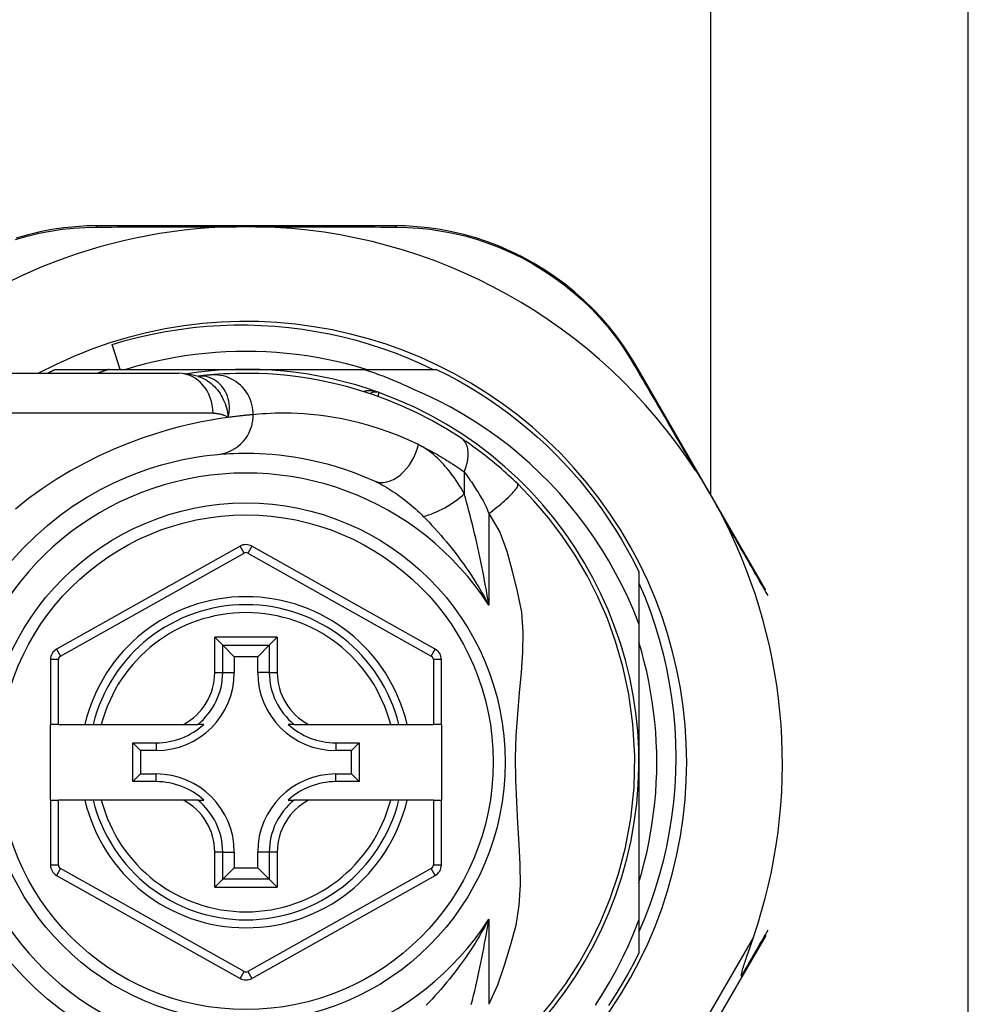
# Model space of a CAD drawing. Header units: inches. Extents: x 5 to 161, y 9 to 87.
# Tile 74 of 195: x 5.921 to 6.857, y 41.536 to 42.508. Entities that reach past the tile are written whole.
import ezdxf

# ---------------------------------------------------------------- set-up
doc = ezdxf.new("R2010")
doc.units = ezdxf.units.IN
doc.header["$MEASUREMENT"] = 0
doc.layers.add('Visible Edges(ANSI)', color=7, linetype='Continuous', lineweight=25)
doc.layers.add('Visible Tangent Edges(ANSI)', color=7, linetype='Continuous', lineweight=25)

msp = doc.modelspace()

# ---------------------------------------------------------------- linework, layer by layer
at = {"layer": 'Visible Edges(ANSI)'}
for p, q in [((6.8575, 39.31368), (6.8575, 44.23548)), ((6.6033, 42.03917), (6.6033, 44.14948)), ((6.29073, 42.3046), (5.99865, 42.3046)), ((6.02025, 42.16287), (6.01231, 42.18748)), ((6.65777, 41.94508), (6.52923, 42.1671)), ((5.8408, 42.15894), (6.07806, 42.15894)), ((5.95641, 42.16287), (6.00947, 42.16287)), ((6.00947, 42.16287), (6.1445, 42.16287)), ((6.09724, 42.15602), (6.09719, 42.15601)), ((6.1445, 42.16287), (6.26042, 42.16287)), ((6.26042, 42.16287), (6.33258, 42.16287)), ((6.13871, 41.98837), (5.95753, 41.88673)), ((6.33129, 41.88673), (6.15028, 41.98837)), ((6.53229, 41.96316), (6.53229, 41.91178)), ((6.53229, 41.91178), (6.53229, 41.77508)), ((6.11366, 41.89843), (6.1215, 41.89059)), ((6.16749, 41.89059), (6.17533, 41.89843)), ((6.1215, 41.89059), (6.13293, 41.87916)), ((6.16749, 41.89059), (6.15606, 41.87916)), ((5.9515, 41.87643), (5.9515, 41.81248)), ((6.13293, 41.87916), (6.13293, 41.86366)), ((6.15606, 41.87916), (6.13293, 41.87916)), ((6.15606, 41.86366), (6.15606, 41.87916)), ((6.33732, 41.81248), (6.33732, 41.87643)), ((5.95937, 41.81248), (5.9515, 41.81248)), ((5.9515, 41.73768), (5.9515, 41.81248)), ((5.95937, 41.81248), (5.98545, 41.81248)), ((5.98545, 41.81248), (5.99355, 41.81248)), ((5.99355, 41.81248), (6.00167, 41.81248)), ((6.00167, 41.81248), (6.08265, 41.81248)), ((6.08265, 41.81248), (6.09693, 41.81248)), ((6.10284, 41.81248), (6.09693, 41.81248)), ((6.19206, 41.81248), (6.18615, 41.81248)), ((6.19206, 41.81248), (6.20634, 41.81248)), ((6.20634, 41.81248), (6.28732, 41.81248)), ((6.28732, 41.81248), (6.29544, 41.81248)), ((6.29544, 41.81248), (6.30354, 41.81248)), ((6.30354, 41.81248), (6.32945, 41.81248)), ((6.33732, 41.81248), (6.32945, 41.81248)), ((6.33732, 41.81248), (6.33732, 41.73768)), ((6.03283, 41.75593), (6.03283, 41.79422)), ((6.03283, 41.79422), (6.04041, 41.78664)), ((6.03283, 41.79422), (6.05591, 41.79422)), ((6.04041, 41.78664), (6.04041, 41.76351)), ((6.05591, 41.78664), (6.04041, 41.78664)), ((6.23308, 41.79422), (6.25616, 41.79422)), ((6.24858, 41.78664), (6.23308, 41.78664)), ((6.25616, 41.79422), (6.24858, 41.78664)), ((6.24858, 41.76351), (6.24858, 41.78664)), ((6.25616, 41.79422), (6.25616, 41.75593)), ((6.53229, 41.77508), (6.53229, 41.61917)), ((6.03283, 41.75593), (6.04041, 41.76351)), ((6.04041, 41.76351), (6.05591, 41.76351)), ((6.23308, 41.76351), (6.24858, 41.76351)), ((6.25616, 41.75593), (6.24858, 41.76351)), ((6.05591, 41.75593), (6.03283, 41.75593)), ((6.25616, 41.75593), (6.23308, 41.75593)), ((5.9515, 41.73768), (5.9515, 41.67373)), ((5.9515, 41.73768), (5.95937, 41.73768)), ((5.98545, 41.73768), (5.95937, 41.73768)), ((5.99355, 41.73768), (5.98545, 41.73768)), ((6.00167, 41.73768), (5.99355, 41.73768)), ((6.08265, 41.73768), (6.00167, 41.73768)), ((6.09693, 41.73768), (6.08265, 41.73768)), ((6.09693, 41.73768), (6.10284, 41.73768)), ((6.18615, 41.73768), (6.19206, 41.73768)), ((6.20634, 41.73768), (6.19206, 41.73768)), ((6.28732, 41.73768), (6.20634, 41.73768)), ((6.29544, 41.73768), (6.28732, 41.73768)), ((6.30354, 41.73768), (6.29544, 41.73768)), ((6.32945, 41.73768), (6.30354, 41.73768)), ((6.32945, 41.73768), (6.33732, 41.73768)), ((6.33732, 41.67372), (6.33732, 41.73768)), ((6.13293, 41.68649), (6.13293, 41.67099)), ((6.15606, 41.67099), (6.15606, 41.68649)), ((6.1215, 41.65956), (6.13293, 41.67099)), ((6.13293, 41.67099), (6.15606, 41.67099)), ((6.16749, 41.65956), (6.15606, 41.67099)), ((5.95753, 41.66343), (6.13871, 41.56179)), ((6.15028, 41.56179), (6.33129, 41.66342)), ((6.1215, 41.65956), (6.11366, 41.65172)), ((6.17533, 41.65172), (6.16749, 41.65956)), ((6.53229, 41.61917), (6.53229, 41.58699)), ((6.63417, 41.56328), (6.65791, 41.60416)), ((6.57034, 41.45338), (6.63417, 41.56328))]:
    msp.add_line(p, q, dxfattribs=at)
at = {"layer": 'Visible Edges(ANSI)', "flags": 128}
for points in [[(5.99865, 42.3046), (5.98751, 42.30438), (5.97615, 42.30368), (5.96462, 42.3025), (5.95296, 42.30079), (5.94123, 42.29855), (5.92946, 42.29578), (5.9177, 42.29245)], [(6.13218, 42.30361), (6.1332, 42.30363), (6.13423, 42.30365), (6.13526, 42.30367), (6.13629, 42.30369), (6.13732, 42.3037), (6.13835, 42.30371), (6.13938, 42.30372), (6.14041, 42.30373), (6.14143, 42.30374), (6.14246, 42.30374), (6.14348, 42.30374), (6.1445, 42.30375), (6.14553, 42.30374), (6.14655, 42.30374), (6.14758, 42.30374), (6.1486, 42.30373), (6.14963, 42.30372), (6.15065, 42.30371), (6.15168, 42.3037), (6.15271, 42.30369), (6.15373, 42.30367), (6.15476, 42.30365), (6.15579, 42.30363), (6.15682, 42.30361)], [(6.52923, 42.1671), (6.52348, 42.17658), (6.51722, 42.18603), (6.51044, 42.19538), (6.50316, 42.20458), (6.49538, 42.21358), (6.48712, 42.22234), (6.47839, 42.23083), (6.4692, 42.23901), (6.45955, 42.24682), (6.44948, 42.25424), (6.43904, 42.26123), (6.42828, 42.26776), (6.41724, 42.2738), (6.40596, 42.27933), (6.3945, 42.28432), (6.38291, 42.28873), (6.37123, 42.29257), (6.35952, 42.29585), (6.34781, 42.29859), (6.33615, 42.30079), (6.32457, 42.30248), (6.31311, 42.30367), (6.30182, 42.30437), (6.29073, 42.3046)], [(6.01231, 42.18748), (6.02536, 42.19129), (6.03851, 42.19468), (6.05175, 42.19765), (6.06506, 42.2002), (6.07844, 42.20234), (6.09187, 42.20405), (6.10535, 42.20534), (6.11887, 42.20621), (6.13241, 42.20665), (6.14597, 42.20667), (6.15954, 42.20627), (6.1731, 42.20543), (6.18664, 42.20417), (6.20012, 42.20248), (6.21353, 42.20037), (6.22685, 42.19784), (6.24007, 42.1949), (6.25319, 42.19154), (6.2662, 42.18777), (6.27908, 42.1836), (6.29183, 42.17902), (6.30443, 42.17403), (6.31689, 42.16865), (6.32918, 42.16287)], [(6.26305, 42.16287), (6.25343, 42.16568), (6.24374, 42.16826), (6.23399, 42.17059), (6.22418, 42.17268), (6.21433, 42.17453), (6.20443, 42.17614), (6.1945, 42.17749), (6.18453, 42.17861), (6.17455, 42.17947), (6.16454, 42.18009), (6.15452, 42.18047), (6.1445, 42.18059), (6.13447, 42.18047), (6.12445, 42.18009), (6.11445, 42.17947), (6.10446, 42.17861), (6.09449, 42.17749), (6.08456, 42.17614), (6.07467, 42.17453), (6.06481, 42.17268), (6.05501, 42.17059), (6.04526, 42.16826), (6.03557, 42.16568), (6.02594, 42.16287)], [(5.9485, 42.15894), (5.94883, 42.1591), (5.94916, 42.15927), (5.94949, 42.15944), (5.94981, 42.1596), (5.95014, 42.15977), (5.95047, 42.15994), (5.9508, 42.1601), (5.95113, 42.16027), (5.95146, 42.16043), (5.95179, 42.1606), (5.95212, 42.16076), (5.95245, 42.16092), (5.95278, 42.16109), (5.95311, 42.16125), (5.95344, 42.16142), (5.95377, 42.16158), (5.9541, 42.16174), (5.95443, 42.1619), (5.95476, 42.16207), (5.95509, 42.16223), (5.95542, 42.16239), (5.95575, 42.16255), (5.95608, 42.16271), (5.95641, 42.16287)], [(6.00947, 42.16287), (6.00899, 42.16272), (6.0085, 42.16256), (6.00802, 42.1624), (6.00753, 42.16224), (6.00705, 42.16208), (6.00656, 42.16192), (6.00608, 42.16176), (6.00559, 42.1616), (6.00511, 42.16144), (6.00462, 42.16127), (6.00414, 42.16111), (6.00366, 42.16095), (6.00317, 42.16078), (6.00269, 42.16062), (6.00221, 42.16045), (6.00172, 42.16029), (6.00124, 42.16012), (6.00076, 42.15995), (6.00028, 42.15978), (5.99979, 42.15962), (5.99931, 42.15945), (5.99883, 42.15928), (5.99835, 42.15911), (5.99787, 42.15894)], [(6.09749, 42.15591), (6.08761, 42.15823), (6.07806, 42.15894)], [(6.10924, 42.15731), (6.1089, 42.15728), (6.10855, 42.15725), (6.10818, 42.15721), (6.10779, 42.15718), (6.1074, 42.15714), (6.10699, 42.1571), (6.10656, 42.15706), (6.10612, 42.15701), (6.10567, 42.15697), (6.10521, 42.15692), (6.10473, 42.15687), (6.10423, 42.15682), (6.10372, 42.15676), (6.1032, 42.15671), (6.10267, 42.15665), (6.10212, 42.15659), (6.10156, 42.15653), (6.10098, 42.15646), (6.10039, 42.15639), (6.09979, 42.15632), (6.09917, 42.15625), (6.09854, 42.15617), (6.0979, 42.1561), (6.09724, 42.15602)], [(6.35743, 42.09446), (6.34265, 42.10383), (6.32788, 42.1123), (6.3132, 42.11988), (6.29869, 42.12661), (6.28443, 42.13252), (6.2705, 42.13766), (6.25695, 42.14209), (6.2438, 42.14587), (6.2311, 42.14904), (6.21889, 42.15166), (6.2072, 42.15378), (6.19604, 42.15546), (6.18544, 42.15675), (6.17542, 42.15769), (6.16598, 42.15833), (6.15715, 42.15873), (6.14894, 42.15891), (6.14134, 42.15892), (6.13438, 42.1588), (6.12805, 42.15858), (6.12237, 42.1583), (6.11734, 42.15797), (6.11296, 42.15764), (6.10924, 42.15731)], [(6.30863, 42.14373), (6.30667, 42.14465), (6.30471, 42.14556), (6.30274, 42.14646), (6.30077, 42.14735), (6.29879, 42.14823), (6.29681, 42.1491), (6.29482, 42.14996), (6.29283, 42.1508), (6.29084, 42.15164), (6.28884, 42.15246), (6.28683, 42.15328), (6.28482, 42.15408), (6.28281, 42.15487), (6.2808, 42.15565), (6.27878, 42.15643), (6.27675, 42.15719), (6.27472, 42.15793), (6.27269, 42.15867), (6.27065, 42.1594), (6.26861, 42.16012), (6.26657, 42.16082), (6.26452, 42.16152), (6.26247, 42.1622), (6.26042, 42.16287)], [(6.33258, 42.16287), (6.34329, 42.15749), (6.35385, 42.15181), (6.36425, 42.14584), (6.37448, 42.13959), (6.38453, 42.13305), (6.39439, 42.12624), (6.40406, 42.11915), (6.41353, 42.1118), (6.42279, 42.10418), (6.43184, 42.09632), (6.44066, 42.0882), (6.44926, 42.07984), (6.45762, 42.07125), (6.46573, 42.06242), (6.4736, 42.05338), (6.48122, 42.04411), (6.48857, 42.03464), (6.49565, 42.02497), (6.50247, 42.01511), (6.50901, 42.00506), (6.51526, 41.99483), (6.52123, 41.98444), (6.52691, 41.97388), (6.53229, 41.96316)], [(6.53229, 41.91178), (6.5272, 41.92458), (6.52169, 41.9372), (6.51575, 41.94963), (6.50939, 41.96186), (6.50262, 41.97389), (6.49544, 41.98569), (6.48785, 41.99726), (6.47989, 42.00855), (6.47156, 42.01955), (6.46286, 42.03027), (6.45381, 42.04068), (6.44441, 42.05078), (6.43468, 42.06056), (6.4246, 42.07), (6.41421, 42.07911), (6.4035, 42.08787), (6.39252, 42.09624), (6.38127, 42.10423), (6.36975, 42.11183), (6.35799, 42.11904), (6.34598, 42.12583), (6.33375, 42.13222), (6.32129, 42.13819), (6.30863, 42.14373)], [(6.41268, 42.04972), (6.41046, 42.05187), (6.40821, 42.05401), (6.40594, 42.05614), (6.40364, 42.05826), (6.40132, 42.06036), (6.39899, 42.06245), (6.39663, 42.06452), (6.39427, 42.06655), (6.39191, 42.06856), (6.38955, 42.07053), (6.38719, 42.07248), (6.38484, 42.07438), (6.38248, 42.07626), (6.38014, 42.0781), (6.3778, 42.0799), (6.37548, 42.08166), (6.37316, 42.0834), (6.37085, 42.08509), (6.36856, 42.08675), (6.36629, 42.08838), (6.36403, 42.08996), (6.3618, 42.0915), (6.3596, 42.093), (6.35743, 42.09446)], [(5.91329, 41.97417), (5.92448, 41.98646), (5.93623, 41.99805), (5.94846, 42.00888), (5.96109, 42.01892), (5.97402, 42.02808), (5.98712, 42.03637), (6.00025, 42.0438), (6.01325, 42.05038), (6.02599, 42.05613), (6.03833, 42.06107), (6.05011, 42.06522), (6.0612, 42.06861), (6.07146, 42.07136), (6.08086, 42.07356), (6.08934, 42.07527), (6.09686, 42.07657), (6.10337, 42.07751), (6.10885, 42.07817), (6.11323, 42.07861), (6.11647, 42.07891)], [(6.11647, 42.07891), (6.11893, 42.07912), (6.12177, 42.07935), (6.12499, 42.07957), (6.12859, 42.07978), (6.13256, 42.07996), (6.1369, 42.0801), (6.14161, 42.08018), (6.14668, 42.08019), (6.1521, 42.0801), (6.15786, 42.07991), (6.16395, 42.07959), (6.17039, 42.07911), (6.17716, 42.07845), (6.18426, 42.0776), (6.1917, 42.07652), (6.19945, 42.0752), (6.20753, 42.07361), (6.21591, 42.07172), (6.22455, 42.0695), (6.23345, 42.06694), (6.24256, 42.064), (6.25186, 42.06068), (6.26134, 42.05694), (6.27096, 42.05275)], [(6.58823, 42.06319), (6.58948, 42.06125), (6.59072, 42.0593), (6.59195, 42.05735), (6.59316, 42.05539), (6.59437, 42.05341), (6.59559, 42.05141), (6.59679, 42.0494), (6.59799, 42.0474), (6.59916, 42.04542), (6.60032, 42.04345), (6.60147, 42.04149), (6.60261, 42.03952), (6.60375, 42.03755), (6.60488, 42.03558), (6.606, 42.0336), (6.60713, 42.03162), (6.60825, 42.02963), (6.60936, 42.02762), (6.61049, 42.02558), (6.61162, 42.02351), (6.61275, 42.02142), (6.61386, 42.01934), (6.61495, 42.01725), (6.61602, 42.01519)], [(6.43186, 41.52056), (6.44607, 41.53753), (6.45976, 41.55609), (6.47296, 41.57644), (6.48463, 41.59715), (6.49489, 41.61831), (6.50406, 41.64066), (6.51217, 41.6648), (6.51906, 41.69111), (6.52434, 41.71972), (6.52755, 41.7503), (6.5283, 41.78146), (6.52651, 41.81253), (6.52244, 41.84223), (6.51658, 41.86945), (6.50939, 41.89424), (6.50118, 41.91698), (6.49195, 41.93825), (6.48151, 41.95884), (6.46945, 41.9794), (6.4564, 41.99885), (6.44306, 42.01639), (6.42878, 42.03301), (6.41268, 42.04972)], [(6.53229, 41.95199), (6.53804, 41.93839), (6.54331, 41.92459), (6.54811, 41.91059), (6.55242, 41.89643), (6.55623, 41.88215), (6.55954, 41.86776), (6.56234, 41.85328), (6.56464, 41.83871), (6.56644, 41.82408), (6.56772, 41.80939), (6.56849, 41.79466), (6.56875, 41.77991), (6.5685, 41.76513), (6.56773, 41.75036), (6.56645, 41.73561), (6.56465, 41.72094), (6.56235, 41.70636), (6.55954, 41.69187), (6.55623, 41.67751), (6.55242, 41.66327), (6.54812, 41.64917), (6.54333, 41.63522), (6.53805, 41.62144), (6.53229, 41.60784)], [(6.53229, 41.65653), (6.5351, 41.66615), (6.53768, 41.67584), (6.54001, 41.68559), (6.5421, 41.69539), (6.54395, 41.70525), (6.54555, 41.71514), (6.54691, 41.72508), (6.54803, 41.73504), (6.54889, 41.74503), (6.54951, 41.75503), (6.54988, 41.76505), (6.55001, 41.77508), (6.54988, 41.7851), (6.54951, 41.79512), (6.54889, 41.80513), (6.54803, 41.81512), (6.54691, 41.82508), (6.54555, 41.83501), (6.54395, 41.84491), (6.5421, 41.85476), (6.54001, 41.86457), (6.53768, 41.87432), (6.5351, 41.88401), (6.53229, 41.89363)], [(6.48948, 41.53538), (6.49673, 41.54674), (6.50363, 41.55833), (6.51015, 41.57014), (6.51628, 41.58213), (6.52202, 41.59431), (6.52735, 41.60666), (6.53229, 41.61917)], [(6.63353, 41.56429), (6.63339, 41.56503), (6.63352, 41.56609), (6.63379, 41.56733), (6.63413, 41.56866), (6.63454, 41.57009), (6.63499, 41.57161), (6.63548, 41.57317), (6.63598, 41.57474), (6.63648, 41.57628), (6.63696, 41.57773), (6.63743, 41.57914), (6.63792, 41.58061), (6.63844, 41.58215), (6.63899, 41.58376), (6.63955, 41.58542), (6.64014, 41.58714), (6.64074, 41.58891), (6.64137, 41.59073), (6.64201, 41.5926), (6.64267, 41.59452), (6.64334, 41.59648), (6.64402, 41.59847), (6.64472, 41.60051), (6.64543, 41.60257)], [(6.53229, 41.58699), (6.52691, 41.57628), (6.52123, 41.56572), (6.51526, 41.55532), (6.50901, 41.54509), (6.50247, 41.53504)], [(6.11647, 41.47125), (6.11324, 41.47156), (6.10887, 41.47204), (6.1034, 41.47274), (6.09686, 41.4737), (6.0893, 41.47498), (6.08078, 41.47668), (6.07133, 41.47886), (6.06102, 41.4816), (6.04989, 41.48503), (6.0381, 41.48919), (6.02578, 41.49412), (6.01306, 41.49985), (6.00009, 41.5064), (5.98701, 41.5138), (5.97394, 41.52209), (5.96105, 41.53128), (5.94847, 41.54133), (5.93628, 41.5522), (5.92457, 41.56381), (5.91339, 41.57611)], [(6.63417, 41.56328), (6.63418, 41.5633), (6.63419, 41.56332), (6.63419, 41.56335), (6.63419, 41.56338), (6.63419, 41.5634), (6.63418, 41.56344), (6.63417, 41.56347), (6.63416, 41.5635), (6.63415, 41.56354), (6.63413, 41.56358), (6.63411, 41.56362), (6.63408, 41.56366), (6.63405, 41.5637), (6.63402, 41.56375), (6.63399, 41.56379), (6.63395, 41.56384), (6.63391, 41.56389), (6.63386, 41.56394), (6.63381, 41.564), (6.63376, 41.56405), (6.63371, 41.56411), (6.63365, 41.56417), (6.63359, 41.56423), (6.63353, 41.56429)]]:
    msp.add_lwpolyline(points, dxfattribs=at)
at = {"layer": 'Visible Edges(ANSI)'}
msp.add_circle((6.1445, 41.77508), 0.25591, dxfattribs=at)
for centre, radius, start, end in [((6.1445, 41.77422), 0.52953, 91.33308, 133.40464), ((6.1445, 41.77422), 0.52953, 33.07249, 88.66692), ((6.1445, 41.77508), 0.43504, 241.92751, 118.07249), ((6.1445, 41.77508), 0.3878, 70.21195, 98.66609), ((6.1445, 41.77508), 0.3878, 261.33391, 70.21195), ((6.27245, 42.13071), 0.00984, 70.21195, 123.93658), ((6.1445, 41.77422), 0.52953, 341.08535, 27.06854), ((6.14449, 41.97807), 0.01181, 60.68681, 119.29123), ((6.1445, 41.77508), 0.15551, 13.91643, 166.08357), ((5.96331, 41.87643), 0.01181, 119.29123, 180), ((6.32551, 41.87643), 0.01181, 0, 60.68681), ((6.05591, 41.86366), 0.07702, 270, 0), ((6.23308, 41.86366), 0.07702, 180, 270), ((6.05591, 41.86366), 0.06944, 270, 312.51741), ((6.23308, 41.86366), 0.06944, 227.48259, 270), ((6.05591, 41.68649), 0.07702, 0, 90), ((6.23308, 41.68649), 0.07702, 90, 180), ((6.05591, 41.68649), 0.06944, 47.48259, 90), ((6.23308, 41.68649), 0.06944, 90, 132.51741), ((6.1445, 41.77508), 0.15551, 193.91643, 346.08357), ((5.96331, 41.67373), 0.01181, 180, 240.70877), ((6.32551, 41.67372), 0.01181, 299.31319, 0), ((6.14449, 41.57209), 0.01181, 240.70877, 299.31319)]:
    msp.add_arc(centre, radius, start, end, dxfattribs=at)
at = {"layer": 'Visible Tangent Edges(ANSI)'}
for p, q in [((6.11196, 42.11957), (5.8408, 42.11957)), ((6.3599, 42.0617), (6.3599, 42.04004)), ((6.3842, 42.02055), (6.3842, 41.93004)), ((5.96138, 41.87986), (6.14257, 41.9815)), ((6.14257, 41.9815), (6.13871, 41.98837)), ((6.15028, 41.98837), (6.14642, 41.9815)), ((6.14642, 41.9815), (6.32744, 41.87986)), ((6.11366, 41.86366), (6.11366, 41.89843)), ((6.17533, 41.89843), (6.11366, 41.89843)), ((6.17533, 41.89843), (6.17533, 41.86366)), ((5.95753, 41.88673), (5.96138, 41.87986)), ((6.1215, 41.86366), (6.1215, 41.89059)), ((6.1215, 41.89059), (6.16749, 41.89059)), ((6.16749, 41.89059), (6.16749, 41.86366)), ((6.32744, 41.87986), (6.33129, 41.88673)), ((5.95937, 41.87643), (5.9515, 41.87643)), ((5.95937, 41.81248), (5.95937, 41.87643)), ((6.33732, 41.87643), (6.32945, 41.87643)), ((6.32945, 41.87643), (6.32945, 41.81248)), ((6.11366, 41.86366), (6.1215, 41.86366)), ((6.1215, 41.86366), (6.13293, 41.86366)), ((6.16749, 41.86366), (6.15606, 41.86366)), ((6.16749, 41.86366), (6.17533, 41.86366)), ((6.05591, 41.79422), (6.05591, 41.78664)), ((6.23308, 41.79422), (6.23308, 41.78664)), ((6.05591, 41.75593), (6.05591, 41.76351)), ((6.23308, 41.75593), (6.23308, 41.76351)), ((5.95937, 41.67373), (5.95937, 41.73768)), ((6.32945, 41.73768), (6.32945, 41.67372)), ((6.11366, 41.65172), (6.11366, 41.68649)), ((6.1215, 41.68649), (6.11366, 41.68649)), ((6.1215, 41.65956), (6.1215, 41.68649)), ((6.1215, 41.68649), (6.13293, 41.68649)), ((6.16749, 41.68649), (6.15606, 41.68649)), ((6.17533, 41.68649), (6.16749, 41.68649)), ((6.16749, 41.68649), (6.16749, 41.65956)), ((6.17533, 41.68649), (6.17533, 41.65172)), ((5.9515, 41.67373), (5.95937, 41.67373)), ((5.96138, 41.67029), (5.95753, 41.66343)), ((6.14257, 41.56865), (5.96138, 41.67029)), ((6.32744, 41.67029), (6.14642, 41.56865)), ((6.33129, 41.66342), (6.32744, 41.67029)), ((6.32945, 41.67372), (6.33732, 41.67372)), ((6.11366, 41.65172), (6.17533, 41.65172)), ((6.16749, 41.65956), (6.1215, 41.65956)), ((6.3842, 41.62012), (6.3842, 41.53618)), ((6.64543, 41.60257), (6.54178, 41.42413)), ((6.13871, 41.56179), (6.14257, 41.56865)), ((6.14642, 41.56865), (6.15028, 41.56179))]:
    msp.add_line(p, q, dxfattribs=at)
at = {"layer": 'Visible Tangent Edges(ANSI)', "flags": 128}
for points in [[(5.91701, 42.29113), (5.92852, 42.29441), (5.94003, 42.29716), (5.95151, 42.29938), (5.96292, 42.30109), (5.97421, 42.30229), (5.98532, 42.30301), (5.99622, 42.30328)], [(5.99622, 42.30328), (6.00145, 42.3033), (6.00672, 42.30332), (6.01204, 42.30334), (6.0174, 42.30336), (6.0228, 42.30338), (6.02825, 42.3034), (6.03373, 42.30342), (6.03926, 42.30344), (6.04482, 42.30345), (6.05042, 42.30347), (6.05606, 42.30349), (6.06173, 42.3035), (6.06744, 42.30352), (6.07318, 42.30353), (6.07896, 42.30354), (6.08477, 42.30355), (6.09061, 42.30356), (6.09648, 42.30357), (6.10238, 42.30358), (6.10831, 42.30359), (6.11426, 42.3036), (6.12022, 42.3036), (6.12619, 42.30361), (6.13218, 42.30361)], [(6.15682, 42.30361), (6.16281, 42.30361), (6.16879, 42.3036), (6.17476, 42.3036), (6.18072, 42.30359), (6.18665, 42.30358), (6.19256, 42.30357), (6.19844, 42.30356), (6.2043, 42.30355), (6.21012, 42.30354), (6.21591, 42.30353), (6.22167, 42.30352), (6.2274, 42.3035), (6.23309, 42.30349), (6.23876, 42.30347), (6.24438, 42.30345), (6.24997, 42.30344), (6.25552, 42.30342), (6.26103, 42.3034), (6.2665, 42.30338), (6.27192, 42.30336), (6.27731, 42.30334), (6.28264, 42.30332), (6.28793, 42.3033), (6.29316, 42.30327)], [(6.29316, 42.30327), (6.30402, 42.303), (6.31507, 42.30227), (6.32628, 42.30107), (6.33761, 42.29938), (6.34902, 42.29719), (6.36048, 42.29448), (6.37194, 42.29125), (6.38336, 42.28747), (6.39471, 42.28313), (6.40593, 42.27824), (6.41697, 42.27282), (6.42778, 42.2669), (6.43832, 42.26051), (6.44854, 42.25367), (6.45841, 42.24642), (6.46787, 42.23878), (6.47688, 42.23079), (6.48545, 42.2225), (6.49356, 42.21394), (6.50119, 42.20515), (6.50835, 42.19616), (6.51501, 42.18703), (6.52118, 42.17781), (6.52684, 42.16856)], [(6.52684, 42.16856), (6.52922, 42.16449), (6.53162, 42.16038), (6.53404, 42.15625), (6.53647, 42.15208), (6.53892, 42.14789), (6.54139, 42.14366), (6.54387, 42.1394), (6.54637, 42.13512), (6.54889, 42.1308), (6.55142, 42.12646), (6.55397, 42.1221), (6.55653, 42.1177), (6.5591, 42.11329), (6.56169, 42.10884), (6.56429, 42.10437), (6.56691, 42.09988), (6.56953, 42.09537), (6.57217, 42.09083), (6.57482, 42.08628), (6.57748, 42.0817), (6.58016, 42.0771), (6.58284, 42.07247), (6.58553, 42.06784), (6.58823, 42.06319)], [(6.09852, 42.15611), (6.09844, 42.15611), (6.09837, 42.1561), (6.0983, 42.1561), (6.09823, 42.1561), (6.09817, 42.15609), (6.0981, 42.15609), (6.09804, 42.15608), (6.09798, 42.15608), (6.09792, 42.15608), (6.09786, 42.15607), (6.09781, 42.15607), (6.09775, 42.15606), (6.0977, 42.15606), (6.09765, 42.15606), (6.0976, 42.15605), (6.09756, 42.15605), (6.09751, 42.15604), (6.09747, 42.15604), (6.09743, 42.15604), (6.09739, 42.15603), (6.09735, 42.15603), (6.09731, 42.15602), (6.09727, 42.15602), (6.09724, 42.15602)], [(6.09749, 42.15592), (6.09944, 42.15522), (6.10135, 42.15442), (6.10323, 42.15351), (6.10507, 42.15249), (6.10686, 42.15136), (6.10859, 42.15014), (6.11026, 42.14882), (6.11187, 42.14741), (6.11341, 42.14592), (6.11488, 42.14433), (6.11628, 42.14267), (6.11761, 42.14092), (6.11885, 42.1391), (6.12001, 42.13721), (6.12108, 42.13527), (6.12207, 42.13326), (6.12297, 42.1312), (6.12378, 42.12909), (6.12452, 42.12693), (6.12517, 42.12472), (6.12575, 42.12246), (6.12625, 42.12016), (6.12667, 42.11781), (6.12703, 42.11543)], [(6.12703, 42.11543), (6.1276, 42.11816), (6.12797, 42.12089), (6.12814, 42.12358), (6.12812, 42.12624), (6.1279, 42.12885), (6.12751, 42.1314), (6.12694, 42.13388), (6.1262, 42.13629), (6.1253, 42.13859), (6.12424, 42.1408), (6.12304, 42.14288), (6.1217, 42.14484), (6.12023, 42.14667), (6.11864, 42.14836), (6.11694, 42.1499), (6.11514, 42.15128), (6.11325, 42.1525), (6.11129, 42.15355), (6.10927, 42.15443), (6.10718, 42.15513), (6.10505, 42.15565), (6.10288, 42.15599), (6.1007, 42.15614), (6.09852, 42.15611)], [(6.15172, 42.11811), (6.15164, 42.12056), (6.1514, 42.12307), (6.15099, 42.12562), (6.1504, 42.12819), (6.14963, 42.13076), (6.14867, 42.13332), (6.14751, 42.13584), (6.14617, 42.13831), (6.14463, 42.1407), (6.14292, 42.14299), (6.14104, 42.14515), (6.13899, 42.14718), (6.13681, 42.14905), (6.13451, 42.15075), (6.1321, 42.15226), (6.12961, 42.15359), (6.12706, 42.15472), (6.12447, 42.15565), (6.12187, 42.15638), (6.11927, 42.15692), (6.11669, 42.15727), (6.11415, 42.15745), (6.11166, 42.15746), (6.10924, 42.15731)], [(6.27578, 42.13997), (6.27517, 42.14019), (6.27456, 42.14038), (6.27394, 42.14057), (6.27332, 42.14074), (6.27269, 42.1409), (6.27206, 42.14104), (6.27142, 42.14117), (6.27079, 42.14129), (6.27015, 42.14139), (6.26951, 42.14147), (6.26887, 42.14154), (6.26823, 42.1416), (6.2676, 42.14164), (6.26696, 42.14166), (6.26632, 42.14166), (6.26569, 42.14165), (6.26505, 42.14163), (6.26442, 42.14158), (6.26379, 42.14152), (6.26316, 42.14144), (6.26254, 42.14134), (6.26192, 42.14122), (6.26132, 42.14108), (6.26072, 42.14092)], [(6.27496, 42.13608), (6.27502, 42.13638), (6.27508, 42.13667), (6.27514, 42.13695), (6.2752, 42.13722), (6.27525, 42.13748), (6.27531, 42.13773), (6.27536, 42.13796), (6.2754, 42.13819), (6.27545, 42.1384), (6.27549, 42.13859), (6.27553, 42.13878), (6.27557, 42.13895), (6.2756, 42.13911), (6.27563, 42.13926), (6.27566, 42.13939), (6.27568, 42.13951), (6.27571, 42.13962), (6.27573, 42.13971), (6.27574, 42.13979), (6.27576, 42.13986), (6.27577, 42.13991), (6.27577, 42.13994), (6.27578, 42.13997), (6.27578, 42.13997)], [(6.11196, 42.11957), (6.11265, 42.11956), (6.11334, 42.11954), (6.11402, 42.1195), (6.1147, 42.11946), (6.11537, 42.11939), (6.11604, 42.11932), (6.11671, 42.11923), (6.11736, 42.11912), (6.11802, 42.119), (6.11866, 42.11887), (6.1193, 42.11872), (6.11994, 42.11856), (6.12057, 42.11838), (6.12119, 42.11819), (6.1218, 42.11798), (6.12241, 42.11776), (6.12301, 42.11752), (6.12361, 42.11726), (6.1242, 42.117), (6.12478, 42.11671), (6.12535, 42.11641), (6.12592, 42.1161), (6.12648, 42.11577), (6.12703, 42.11543)], [(6.15172, 42.11811), (6.15114, 42.11806), (6.15051, 42.11801), (6.14985, 42.11796), (6.14914, 42.1179), (6.1484, 42.11783), (6.14762, 42.11776), (6.1468, 42.11769), (6.14594, 42.11761), (6.14504, 42.11753), (6.1441, 42.11744), (6.14313, 42.11734), (6.14211, 42.11724), (6.14106, 42.11713), (6.13997, 42.11701), (6.13884, 42.11689), (6.13768, 42.11676), (6.13648, 42.11662), (6.13524, 42.11648), (6.13396, 42.11632), (6.13265, 42.11616), (6.1313, 42.11599), (6.12991, 42.11581), (6.12849, 42.11562), (6.12703, 42.11543)], [(6.31474, 42.08858), (6.30459, 42.0933), (6.29459, 42.09753), (6.28477, 42.10129), (6.27516, 42.1046), (6.26577, 42.10749), (6.25665, 42.10999), (6.24781, 42.11213), (6.23929, 42.11393), (6.2311, 42.11542), (6.22326, 42.11663), (6.21576, 42.1176), (6.20862, 42.11834), (6.20183, 42.11888), (6.19539, 42.11924), (6.18931, 42.11946), (6.1836, 42.11956), (6.17825, 42.11955), (6.17328, 42.11946), (6.1687, 42.1193), (6.16451, 42.1191), (6.16071, 42.11886), (6.15731, 42.11861), (6.15432, 42.11835), (6.15172, 42.11811)], [(6.12703, 42.11543), (6.11906, 42.11426), (6.11019, 42.1128), (6.10047, 42.11098), (6.08995, 42.10874), (6.07867, 42.10605), (6.06668, 42.10283), (6.05406, 42.09901), (6.04091, 42.09456), (6.02735, 42.08948), (6.01348, 42.08375), (5.99942, 42.07737), (5.98527, 42.07032), (5.97113, 42.06259), (5.95712, 42.05418), (5.94335, 42.04506), (5.92989, 42.03529), (5.91682, 42.02489)], [(6.31474, 42.08858), (6.3166, 42.08767), (6.31845, 42.08674), (6.32032, 42.0858), (6.32218, 42.08483), (6.32405, 42.08385), (6.32592, 42.08285), (6.3278, 42.08184), (6.32968, 42.0808), (6.33156, 42.07975), (6.33344, 42.07867), (6.33533, 42.07758), (6.33722, 42.07647), (6.33911, 42.07535), (6.341, 42.0742), (6.34289, 42.07304), (6.34478, 42.07185), (6.34667, 42.07065), (6.34855, 42.06943), (6.35044, 42.06819), (6.35233, 42.06694), (6.35422, 42.06566), (6.35611, 42.06436), (6.35801, 42.06304), (6.3599, 42.0617)], [(6.3599, 42.04004), (6.35838, 42.04275), (6.35683, 42.04543), (6.35523, 42.04805), (6.3536, 42.05063), (6.35194, 42.05316), (6.35023, 42.05563), (6.3485, 42.05805), (6.34673, 42.06042), (6.34493, 42.06272), (6.34311, 42.06496), (6.34125, 42.06714), (6.33936, 42.06925), (6.33744, 42.0713), (6.3355, 42.07327), (6.33353, 42.07518), (6.33153, 42.07701), (6.3295, 42.07877), (6.32745, 42.08044), (6.32537, 42.08204), (6.32328, 42.08354), (6.32116, 42.08495), (6.31904, 42.08627), (6.31689, 42.08748), (6.31474, 42.08858)], [(6.3599, 42.0617), (6.36056, 42.06338), (6.36118, 42.06508), (6.36174, 42.06679), (6.36224, 42.06851), (6.36268, 42.07023), (6.36305, 42.07194), (6.36335, 42.07364), (6.36359, 42.07532), (6.36374, 42.07697), (6.36382, 42.07859), (6.36383, 42.08017), (6.36375, 42.08169), (6.3636, 42.08317), (6.36337, 42.08458), (6.36307, 42.08592), (6.36269, 42.08719), (6.36224, 42.08839), (6.36173, 42.08951), (6.36115, 42.09055), (6.36051, 42.0915), (6.35981, 42.09237), (6.35906, 42.09315), (6.35827, 42.09385), (6.35743, 42.09446)], [(6.3599, 42.0617), (6.36087, 42.06039), (6.36186, 42.05905), (6.36286, 42.05766), (6.36387, 42.05624), (6.36489, 42.05479), (6.36592, 42.0533), (6.36695, 42.05177), (6.36799, 42.05022), (6.36904, 42.04863), (6.37009, 42.04702), (6.37114, 42.04537), (6.37219, 42.04369), (6.37325, 42.04197), (6.37431, 42.04023), (6.37537, 42.03846), (6.37643, 42.03666), (6.37749, 42.03483), (6.37854, 42.03297), (6.37958, 42.03106), (6.38058, 42.02908), (6.38154, 42.02703), (6.38247, 42.02492), (6.38336, 42.02276), (6.3842, 42.02055)], [(6.27096, 42.05275), (6.27301, 42.05179), (6.27507, 42.05078), (6.27713, 42.04972), (6.27921, 42.04861), (6.28128, 42.04745), (6.28336, 42.04624), (6.28543, 42.04499), (6.2875, 42.04369), (6.28956, 42.04235), (6.29162, 42.04098), (6.29367, 42.03956), (6.29571, 42.0381), (6.29775, 42.03661), (6.29978, 42.03507), (6.3018, 42.0335), (6.30381, 42.03189), (6.30582, 42.03024), (6.30781, 42.02856), (6.30979, 42.02684), (6.31177, 42.02508), (6.31372, 42.02329), (6.31567, 42.02147), (6.3176, 42.01962), (6.31951, 42.01773)], [(6.3842, 42.02055), (6.38614, 42.02202), (6.3881, 42.02354), (6.39008, 42.02509), (6.39206, 42.02668), (6.39402, 42.02829), (6.39596, 42.02992), (6.39785, 42.03155), (6.39969, 42.03317), (6.40145, 42.03477), (6.40313, 42.03633), (6.4047, 42.03785), (6.40616, 42.03931), (6.40749, 42.04071), (6.40869, 42.04203), (6.40974, 42.04325), (6.41065, 42.04439), (6.4114, 42.04542), (6.41201, 42.04636), (6.41246, 42.04718), (6.41277, 42.0479), (6.41294, 42.0485), (6.41298, 42.04901), (6.41289, 42.04941), (6.41268, 42.04972)], [(6.3842, 41.93004), (6.38342, 41.93488), (6.38261, 41.93971), (6.38178, 41.94453), (6.38093, 41.94934), (6.38006, 41.95412), (6.37917, 41.95889), (6.37825, 41.96365), (6.37732, 41.96838), (6.37636, 41.97309), (6.37539, 41.97778), (6.37439, 41.98244), (6.37338, 41.98707), (6.37234, 41.99169), (6.37129, 41.99627), (6.37022, 42.00083), (6.36913, 42.00536), (6.36802, 42.00987), (6.3669, 42.01433), (6.36576, 42.01876), (6.36461, 42.02313), (6.36344, 42.02745), (6.36227, 42.03172), (6.36109, 42.03591), (6.3599, 42.04004)], [(6.3842, 42.02055), (6.39496, 42.00233), (6.40203, 41.98326), (6.40724, 41.96359), (6.41232, 41.94348), (6.41637, 41.92332), (6.4178, 41.90343), (6.41745, 41.88368), (6.41607, 41.86377), (6.41426, 41.8435), (6.41244, 41.82269), (6.411, 41.80121), (6.41027, 41.7795), (6.41052, 41.75787), (6.41141, 41.73618), (6.41261, 41.71496), (6.41384, 41.69429), (6.41478, 41.67403), (6.41499, 41.65405), (6.41391, 41.63414), (6.41081, 41.61402), (6.40522, 41.59398), (6.39928, 41.57435), (6.39284, 41.55511), (6.3842, 41.53618)], [(6.31951, 42.01773), (6.32235, 42.01486), (6.32521, 42.0119), (6.32809, 42.00886), (6.33096, 42.00575), (6.33384, 42.00256), (6.33671, 41.9993), (6.33957, 41.99597), (6.34242, 41.99258), (6.34526, 41.98912), (6.34807, 41.9856), (6.35085, 41.98203), (6.35362, 41.97839), (6.35636, 41.97469), (6.35907, 41.97093), (6.36175, 41.9671), (6.3644, 41.96322), (6.36702, 41.95927), (6.3696, 41.95526), (6.37214, 41.9512), (6.37464, 41.94708), (6.3771, 41.9429), (6.37952, 41.93866), (6.38189, 41.93438), (6.3842, 41.93004)], [(6.61602, 42.01519), (6.6179, 42.01194), (6.61977, 42.00869), (6.62165, 42.00545), (6.62351, 42.00221), (6.62537, 41.99899), (6.62723, 41.99577), (6.62908, 41.99256), (6.63092, 41.98937), (6.63276, 41.98618), (6.63459, 41.983), (6.63642, 41.97984), (6.63823, 41.97668), (6.64005, 41.97354), (6.64185, 41.9704), (6.64365, 41.96728), (6.64544, 41.96417), (6.64722, 41.96107), (6.649, 41.95798), (6.65077, 41.95491), (6.65253, 41.95184), (6.65428, 41.94879), (6.65603, 41.94575), (6.65776, 41.94273), (6.65949, 41.93972)], [(6.3842, 41.62012), (6.38189, 41.61578), (6.37952, 41.6115), (6.37711, 41.60727), (6.37466, 41.6031), (6.37216, 41.59898), (6.36962, 41.59492), (6.36704, 41.59092), (6.36442, 41.58697), (6.36177, 41.58309), (6.35909, 41.57927), (6.35638, 41.57551), (6.35365, 41.57181), (6.35089, 41.56817), (6.3481, 41.5646), (6.3453, 41.56108), (6.34246, 41.55763), (6.33961, 41.55423), (6.33675, 41.5509), (6.33387, 41.54764), (6.33099, 41.54444), (6.32811, 41.54132), (6.32523, 41.53827), (6.32236, 41.5353)], [(6.36691, 41.53588), (6.36804, 41.54035), (6.36915, 41.54486), (6.37024, 41.54939), (6.37131, 41.55395), (6.37236, 41.55853), (6.37339, 41.56313), (6.3744, 41.56776), (6.37539, 41.57242), (6.37637, 41.57711), (6.37732, 41.58181), (6.37826, 41.58654), (6.37917, 41.59129), (6.38007, 41.59606), (6.38094, 41.60084), (6.38179, 41.60564), (6.38262, 41.61045), (6.38342, 41.61528), (6.3842, 41.62012)], [(6.65963, 41.60951), (6.65858, 41.60768), (6.65752, 41.60585), (6.65646, 41.60401), (6.65539, 41.60216), (6.65433, 41.60031), (6.65326, 41.59845), (6.65218, 41.59659), (6.65111, 41.59473), (6.65003, 41.59286), (6.64895, 41.59098), (6.64786, 41.5891), (6.64678, 41.58722), (6.64569, 41.58533), (6.64459, 41.58344), (6.6435, 41.58154), (6.6424, 41.57964), (6.6413, 41.57773), (6.6402, 41.57582), (6.63909, 41.57391), (6.63798, 41.57199), (6.63687, 41.57007), (6.63576, 41.56815), (6.63465, 41.56622), (6.63353, 41.56429)]]:
    msp.add_lwpolyline(points, dxfattribs=at)
at = {"layer": 'Visible Tangent Edges(ANSI)'}
msp.add_circle((6.1445, 41.77508), 0.24409, dxfattribs=at)
for centre, radius, start, end in [((6.1445, 41.77508), 0.28543, 32.8812, 327.1188), ((6.14449, 41.97807), 0.00394, 60.68681, 119.29123), ((6.1445, 41.77508), 0.16339, 13.23324, 166.76676), ((6.1445, 41.77508), 0.14764, 14.67485, 165.32515), ((5.96331, 41.87643), 0.00394, 119.29123, 180), ((6.32551, 41.87643), 0.00394, 0, 60.68681), ((6.05591, 41.86366), 0.05775, 297.58522, 0), ((6.05591, 41.86366), 0.06559, 308.70967, 0), ((6.23308, 41.86366), 0.06559, 180, 231.29033), ((6.23308, 41.86366), 0.05775, 180, 242.41478), ((6.1445, 41.77508), 0.16339, 193.23324, 346.76676), ((6.1445, 41.77508), 0.14764, 194.67485, 345.32515), ((6.05591, 41.68649), 0.05775, 0, 62.41478), ((6.05591, 41.68649), 0.06559, 0, 51.29033), ((6.23308, 41.68649), 0.06559, 128.70967, 180), ((6.23308, 41.68649), 0.05775, 117.58522, 180), ((5.96331, 41.67373), 0.00394, 180, 240.70877), ((6.32551, 41.67372), 0.00394, 299.31319, 0), ((6.14449, 41.57209), 0.00394, 240.70877, 299.31319)]:
    msp.add_arc(centre, radius, start, end, dxfattribs=at)
for centre, major_axis, ratio, start_param, end_param in [((5.99865, 42.2946), (0, 0.01), 0.487954, 0, 0.52137), ((6.29073, 42.2946), (0, 0.01), 0.488859, 5.761481, 6.283185), ((6.52057, 42.16209), (0.00865, 0.00501), 0.491578, 0, 0.522713), ((6.07806, 42.11957), (0, 0.03937), 0.860915, 4.712389, 6.283185), ((6.08448, 42.35243), (0.01245, -0.19646), 0.394768, 0.00408, 0.020515), ((6.11286, 42.11811), (0.00362, -0.0392), 0.987056, 0, 1.480007), ((6.28728, 42.08858), (-0.01632, -0.03583), 0.663135, 0, 1.864107), ((6.33559, 42.04004), (0.034, 0.01985), 0.367954, 4.019795, 5.274641)]:
    msp.add_ellipse(centre, major_axis=major_axis, ratio=ratio, start_param=start_param, end_param=end_param, dxfattribs=at)

doc.saveas('drawing.dxf')
